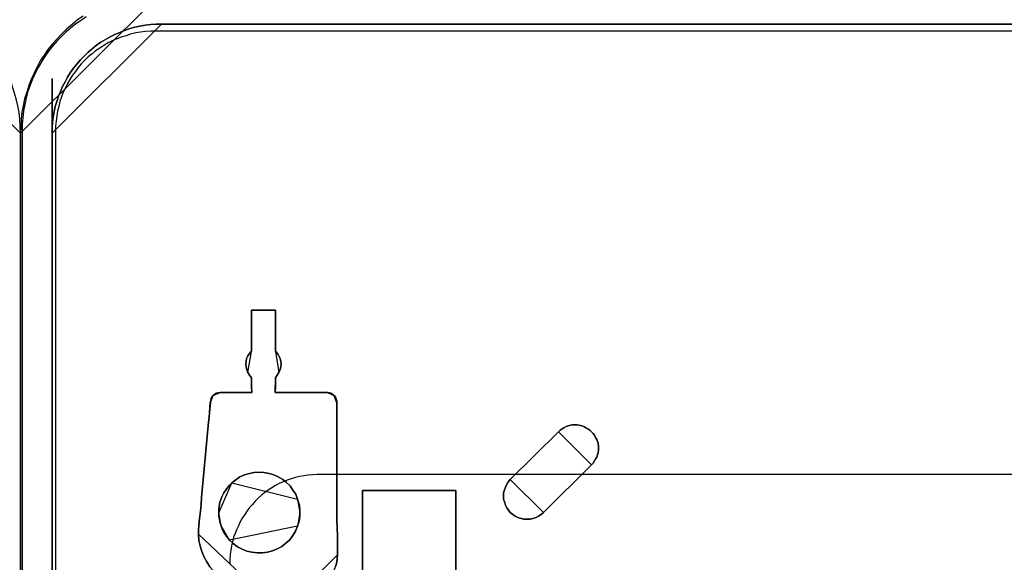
# Model space of a CAD drawing. Extents: x -543332 to -314699, y -9028 to 155584.
# Tile 141 of 256: x -445750 to -444293, y 28104 to 28908. Entities that reach past the tile are written whole.
import ezdxf

# ---------------------------------------------------------------- set-up
doc = ezdxf.new("R2010")
doc.units = 0
doc.header["$MEASUREMENT"] = 0
doc.layers.get('0').update_dxf_attribs({"color": 8})
doc.layers.add('5', color=7, linetype='Continuous')
doc.layers.add('50', color=7, linetype='Continuous')

# ---------------------------------------------------------------- blocks, each defined once
blk = doc.blocks.new('*U1079')
at = {"layer": '5', "color": 7}
for points in [[(447.795111, -804.275625), (447.898218, -803.248125), (447.949772, -802.220625), (448.001326, -801.193125), (448.001326, -801.193125), (448.001326, -20.806875), (447.949772, -19.779375), (447.898218, -18.751875), (447.795111, -17.724375)], [(427.11911, 0), (448.001326, -20.809054), (448.001326, -20.809054), (447.949764, -19.781446), (447.898203, -18.753839), (447.795081, -17.726231), (447.588837, -16.750004), (447.382593, -15.722396), (447.073227, -14.746169), (446.763861, -13.769942), (446.402934, -12.845095), (445.990446, -11.920248), (445.526396, -10.995401), (445.062347, -10.121935), (444.495176, -9.248468), (443.928005, -8.426382), (443.257711, -7.604296), (442.587418, -6.833591), (441.865563, -6.114265), (441.143709, -5.39494), (440.370294, -4.726995), (439.545317, -4.05905), (438.720341, -3.493866)]]:
    blk.add_lwpolyline(points, dxfattribs=at)
at = {"layer": '5', "color": 59}
blk.add_lwpolyline([(447.998674, -20.806406), (447.998674, -780.795001), (447.998674, -20.806406)], close=True, dxfattribs=at)
blk = doc.blocks.new('*U1106')
at = {"layer": '5', "color": 7}
for points in [[(457.279659, -3.493866), (456.454683, -4.05905), (455.629706, -4.726995), (454.856291, -5.39494), (454.134437, -6.114265), (453.412582, -6.833591), (452.742289, -7.604296), (452.071995, -8.426382), (451.504824, -9.248468), (450.937653, -10.121935), (450.473604, -10.995401), (450.009554, -11.920248), (449.597066, -12.845095), (449.236139, -13.769942), (448.926773, -14.746169), (448.617407, -15.722396), (448.411163, -16.750004), (448.204919, -17.726231), (448.101797, -18.753839), (448.050236, -19.781446), (447.998674, -20.809054), (468.88089, 0)], [(457.278334, -3.4935), (456.453475, -4.058625), (455.628617, -4.7265), (454.855312, -5.394375), (454.13356, -6.113625), (453.411809, -6.832875), (452.741611, -7.6035), (452.071414, -8.4255), (451.504324, -9.2475), (450.937233, -10.120875), (450.47325, -10.99425), (450.009267, -11.919), (449.596838, -12.84375), (449.235962, -13.7685), (448.92664, -14.744625), (448.617318, -15.72075), (448.411104, -16.74825), (448.204889, -17.724375), (448.101782, -18.751875), (448.050228, -19.779375), (447.998674, -20.806875), (447.998674, -801.193125)], [(452.691009, -801.191648), (452.691009, -20.805704), (452.691009, -19.983704), (452.742563, -19.21308), (452.845671, -18.442455), (453.000332, -17.620455), (453.154993, -16.849831), (453.361208, -16.130581), (453.618977, -15.359956), (453.928299, -14.640706), (454.237622, -13.921457), (454.598498, -13.202207), (454.959374, -12.534332), (455.371804, -11.866457), (455.835788, -11.198583), (456.351326, -10.582083), (456.866863, -9.965583), (457.433954, -9.400458), (457.433954, -9.400458), (458.001046, -8.835334), (458.619691, -8.321584), (459.238336, -7.807834), (459.908534, -7.345459), (460.578733, -6.934459), (461.248932, -6.574835), (461.970684, -6.21521), (462.692437, -5.90696), (463.414189, -5.59871), (464.187496, -5.341835), (464.909248, -5.136335), (465.682554, -4.98221), (466.455861, -4.828085), (467.280721, -4.725335), (468.054027, -4.67396), (468.878887, -4.67396), (875.122439, -4.67396)], [(875.122439, -4.67396), (468.878887, -4.67396), (468.878887, -4.67396), (468.054027, -4.67396), (467.280721, -4.725335), (466.455861, -4.828085), (465.682554, -4.98221), (464.909248, -5.136335), (464.187496, -5.341835), (463.414189, -5.59871), (462.692437, -5.90696), (461.970684, -6.21521), (461.248932, -6.574835), (460.578733, -6.934459), (459.908534, -7.345459), (459.238336, -7.807834), (458.619691, -8.321584), (458.001046, -8.835334), (457.433954, -9.400458), (456.866863, -9.965583), (456.351326, -10.582083), (455.835788, -11.198583), (455.371804, -11.866457), (454.959374, -12.534332), (454.598498, -13.202207), (454.237622, -13.921457), (453.928299, -14.640706), (453.618977, -15.359956), (453.361208, -16.130581), (453.154993, -16.849831), (453.000332, -17.620455), (452.845671, -18.442455), (452.742563, -19.21308), (452.691009, -19.983704), (452.691009, -20.805704), (452.691009, -801.191648)], [(494.658892, -84.87247), (494.813589, -84.358693), (494.865155, -83.793537), (494.91672, -83.228382), (494.91672, -80.402606), (494.813589, -78.090607), (494.813589, -74.494164), (494.813589, -63.293813), (494.813589, -62.67728), (494.813589, -62.060747), (494.813589, -61.444214), (494.813589, -60.827681), (494.813589, -60.519414), (494.710458, -60.211148), (494.607326, -59.902881), (494.401064, -59.645993), (494.194801, -59.491859), (493.936973, -59.337726), (493.679145, -59.286348), (493.421316, -59.234971), (485.686469, -59.234971), (485.686469, -59.234971), (485.686469, -59.234971), (485.686469, -59.02946), (485.738034, -58.515682), (485.738034, -57.025727), (485.995862, -56.666083), (486.253691, -56.255061), (486.408388, -55.844039), (486.511519, -55.433017), (486.563085, -55.021995), (486.511519, -54.610973), (486.408388, -54.199951), (486.253691, -53.788929), (486.047428, -53.429284), (485.738034, -53.121018), (485.738034, -47.007065), (482.180004, -47.007065), (482.180004, -47.007065), (482.180004, -53.121018), (481.87061, -53.429284), (481.664348, -53.788929), (481.458085, -54.199951), (481.406519, -54.610973), (481.354954, -55.021995), (481.406519, -55.433017), (481.509651, -55.844039), (481.664348, -56.255061), (481.87061, -56.666083), (482.180004, -57.025727), (482.180004, -58.515682), (482.23157, -59.02946), (482.23157, -59.234971), (482.23157, -59.234971), (482.23157, -59.234971), (477.539096, -59.234971), (477.229702, -59.286348), (476.971873, -59.337726), (476.714045, -59.491859), (476.507783, -59.645993), (476.353086, -59.851504), (476.198389, -60.108392), (476.146823, -60.416659), (476.095257, -60.673548), (476.043692, -61.392836), (475.992126, -62.163503), (475.94056, -62.882791), (475.837429, -63.60208), (474.806116, -74.751053), (474.75455, -75.778608), (474.651419, -76.806163), (474.496722, -77.885096), (474.393591, -78.912651), (474.342025, -79.580562), (474.342025, -80.197095), (474.393591, -81.121894), (474.599853, -81.943938), (474.857682, -82.765982), (475.167076, -83.588026), (475.579601, -84.307315), (476.043692, -85.026604)], [(476.043692, -85.026604), (475.579601, -84.307315), (475.167076, -83.588026), (474.857682, -82.765982), (474.599853, -81.943938), (474.393591, -81.121894), (474.342025, -80.197095), (474.342025, -79.580562), (474.393591, -78.912651), (474.496722, -77.885096), (474.651419, -76.806163), (474.75455, -75.778608), (474.806116, -74.751053), (475.837429, -63.60208), (475.94056, -62.882791), (475.992126, -62.163503), (476.043692, -61.392836), (476.095257, -60.673548), (476.146823, -60.416659), (476.198389, -60.108392), (476.353086, -59.851504), (476.507783, -59.645993), (476.714045, -59.491859), (476.971873, -59.337726), (477.229702, -59.286348), (477.539096, -59.234971), (482.23157, -59.234971), (482.23157, -59.234971), (482.23157, -59.234971), (482.23157, -59.02946), (482.180004, -58.515682), (482.180004, -57.025727), (481.87061, -56.666083), (481.664348, -56.255061), (481.509651, -55.844039), (481.406519, -55.433017), (481.354954, -55.021995), (481.406519, -54.610973), (481.458085, -54.199951), (481.664348, -53.788929), (481.87061, -53.429284), (482.180004, -53.121018), (482.180004, -47.007065), (485.738034, -47.007065), (485.738034, -53.121018), (486.047428, -53.429284), (486.253691, -53.788929), (486.408388, -54.199951), (486.511519, -54.610973), (486.563085, -55.021995), (486.511519, -55.433017), (486.408388, -55.844039), (486.253691, -56.255061), (485.995862, -56.666083), (485.738034, -57.025727), (485.738034, -58.515682), (485.686469, -59.02946), (485.686469, -59.234971), (485.686469, -59.234971), (485.686469, -59.234971), (493.421316, -59.234971), (493.679145, -59.286348), (493.936973, -59.337726), (494.194801, -59.491859), (494.401064, -59.645993), (494.607326, -59.902881), (494.710458, -60.211148), (494.813589, -60.519414), (494.813589, -60.827681), (494.813589, -61.444214), (494.813589, -62.060747), (494.813589, -62.67728), (494.813589, -63.293813), (494.813589, -74.494164), (494.813589, -78.090607), (494.91672, -80.402606), (494.91672, -83.228382), (494.91672, -83.228382), (494.865155, -83.793537), (494.813589, -84.358693), (494.658892, -84.87247)], [(498.624489, -298.744188), (498.624489, -173.234937), (498.624489, -148.780413), (498.624489, -78.807593), (498.624489, -73.721462), (499.243182, -73.721462), (511.823274, -73.721462), (512.441967, -73.721462), (512.441967, -78.807593), (512.441967, -78.807593), (512.441967, -386.338651)], [(512.442723, -386.341247), (512.442723, -78.807635), (512.442723, -73.721462), (511.824042, -73.721462), (511.824042, -73.721462), (499.244201, -73.721462), (498.62552, -73.721462), (498.62552, -78.807635), (498.62552, -148.781036), (498.62552, -173.235764), (498.62552, -298.746057)]]:
    blk.add_lwpolyline(points, dxfattribs=at)
for points in [[(468.88089, -4.67396), (468.055928, -4.67396), (467.282526, -4.725346), (466.457564, -4.828117), (465.684162, -4.982274), (464.91076, -5.136431), (464.188918, -5.341974), (463.415516, -5.598902), (462.693674, -5.907216), (461.971832, -6.21553), (461.249991, -6.575229), (460.579709, -6.934929), (459.909427, -7.346014), (459.239146, -7.808485), (458.620424, -8.322341), (458.001703, -8.836198), (457.434541, -9.40144), (456.86738, -9.966682), (456.351778, -10.58331), (455.836177, -11.199938), (455.372136, -11.867951), (454.959655, -12.535965), (454.598734, -13.203978), (454.237813, -13.923377), (453.928452, -14.642776), (453.619092, -15.362175), (453.361291, -16.13296), (453.15505, -16.852359), (453.00037, -17.623144), (452.84569, -18.445314), (452.742569, -19.216099), (452.691009, -19.986884), (452.691009, -20.809054), (468.88089, -4.67396)], [(468.878239, -4.67396), (875.123087, -4.67396), (468.878239, -4.67396)], [(482.178489, -47.007065), (485.738831, -47.007065), (482.178489, -47.007065)], [(482.178489, -47.007065), (482.178489, -53.124259), (482.178489, -47.007065)], [(485.73618, -53.124259), (485.73618, -47.007065), (485.73618, -53.124259)], [(482.18114, -53.121611), (481.870969, -53.430011), (481.664188, -53.78981), (481.457407, -54.201009), (481.405712, -54.612208), (481.354017, -55.023407), (481.405712, -55.434606), (481.509103, -55.845805), (481.664188, -56.257005), (482.18114, -53.121611)], [(486.253133, -56.257005), (486.408218, -55.845805), (486.511609, -55.434606), (486.563304, -55.023407), (486.511609, -54.612208), (486.408218, -54.201009), (486.253133, -53.78981), (486.046352, -53.430011), (485.73618, -53.121611), (486.253133, -56.257005)], [(481.664188, -56.254356), (481.870969, -56.666759), (482.18114, -57.027612), (481.664188, -56.254356)], [(485.73618, -57.027612), (485.995982, -56.666759), (486.255784, -56.254356), (485.73618, -57.027612)], [(482.178489, -57.024964), (482.178489, -58.51802), (482.234161, -59.032867), (482.234161, -59.238806), (482.234161, -59.238806), (482.234161, -59.238806), (482.178489, -57.024964)], [(485.738831, -57.024964), (485.738831, -58.51802), (485.685811, -59.032867), (485.685811, -59.238806), (485.685811, -59.238806), (485.685811, -59.238806), (485.738831, -57.024964)], [(476.510573, -59.646619), (476.355487, -59.852644), (476.200402, -60.110175), (476.148707, -60.419213), (476.097011, -60.676744), (476.510573, -59.646619)], [(477.541826, -59.236158), (477.231655, -59.287796), (476.973179, -59.339435), (476.714703, -59.494351), (476.507922, -59.649267), (477.541826, -59.236158)], [(477.539175, -59.236158), (482.234161, -59.236158), (477.539175, -59.236158)], [(485.685811, -59.236158), (493.421536, -59.236158), (485.685811, -59.236158)], [(494.399768, -59.649267), (494.193266, -59.494351), (493.935139, -59.339435), (493.677012, -59.287796), (493.418884, -59.236158), (494.399768, -59.649267)], [(494.81333, -60.830336), (494.81333, -60.52154), (494.709277, -60.212744), (494.605223, -59.903949), (494.397117, -59.646619), (494.81333, -60.830336)], [(475.83721, -63.605582), (475.942191, -62.885568), (475.994681, -62.165554), (476.047172, -61.39411), (476.099662, -60.674096), (475.83721, -63.605582)], [(494.810679, -60.827688), (494.810679, -61.444703), (494.810679, -62.061719), (494.810679, -62.678735), (494.810679, -63.29575), (494.810679, -60.827688)], [(475.839861, -63.602934), (474.805957, -74.751587), (475.839861, -63.602934)], [(494.810679, -74.494718), (494.810679, -63.293102), (494.810679, -74.494718)], [(519.608202, -75.420982), (519.762878, -75.883451), (519.969113, -76.294536), (520.226907, -76.654234), (520.484701, -76.962547), (520.845612, -77.270861), (521.206524, -77.527788), (521.618994, -77.73333), (522.083023, -77.887487), (522.495493, -77.990258), (522.959522, -77.990258), (523.423551, -77.990258), (523.836021, -77.887487), (524.30005, -77.73333), (524.660961, -77.527788), (525.073431, -77.270861), (525.382784, -76.962547), (532.497893, -69.922731), (532.755687, -69.665803), (532.961922, -69.35749), (533.116598, -69.049177), (533.271274, -68.792249), (533.374392, -68.43255), (533.477509, -68.124237), (533.529068, -67.815924), (533.529068, -67.456225), (533.529068, -67.147912), (533.477509, -66.788214), (533.374392, -66.4799), (533.271274, -66.171587), (533.116598, -65.863274), (532.961922, -65.554961), (532.755687, -65.298033), (532.497893, -65.041106), (532.240099, -64.784178), (531.982305, -64.578636), (531.672953, -64.42448), (531.3636, -64.270323), (531.054248, -64.167552), (530.693336, -64.064781), (530.383984, -64.013395), (530.074631, -64.013395), (529.71372, -64.013395), (529.404367, -64.064781), (529.043456, -64.167552), (528.734103, -64.270323), (528.424751, -64.42448), (528.166957, -64.578636), (527.857604, -64.784178), (527.59981, -65.041106), (520.484701, -72.080923), (520.175349, -72.440621), (519.969113, -72.80032), (519.762878, -73.211404), (519.608202, -73.622488), (519.505085, -74.084958), (519.505085, -74.547428), (519.505085, -75.009898), (519.608202, -75.420982)], [(519.608202, -75.420982), (519.762878, -75.883451), (519.969113, -76.294536), (520.226907, -76.654234), (520.484701, -76.962547), (520.845612, -77.270861), (521.206524, -77.527788), (521.618994, -77.73333), (522.083023, -77.887487), (522.495493, -77.990258), (522.959522, -77.990258), (523.423551, -77.990258), (523.836021, -77.887487), (524.30005, -77.73333), (524.660961, -77.527788), (525.073431, -77.270861), (525.382784, -76.962547), (532.497893, -69.922731), (532.755687, -69.665803), (532.961922, -69.35749), (533.116598, -69.049177), (533.271274, -68.792249), (533.374392, -68.43255), (533.477509, -68.124237), (533.529068, -67.815924), (533.529068, -67.456225), (533.529068, -67.147912), (533.477509, -66.788214), (533.374392, -66.4799), (533.271274, -66.171587), (533.116598, -65.863274), (532.961922, -65.554961), (532.755687, -65.298033), (532.497893, -65.041106), (532.240099, -64.784178), (531.982305, -64.578636), (531.672953, -64.42448), (531.3636, -64.270323), (531.054248, -64.167552), (530.693336, -64.064781), (530.383984, -64.013395), (530.074631, -64.013395), (529.71372, -64.013395), (529.404367, -64.064781), (529.043456, -64.167552), (528.734103, -64.270323), (528.424751, -64.42448), (528.166957, -64.578636), (527.857604, -64.784178), (527.59981, -65.041106), (520.484701, -72.080923), (520.175349, -72.440621), (519.969113, -72.80032), (519.762878, -73.211404), (519.608202, -73.622488), (519.505085, -74.084958), (519.505085, -74.547428), (519.505085, -75.009898), (519.608202, -75.420982)], [(522.083023, -77.887487), (521.618994, -77.73333), (521.206524, -77.527788), (520.845612, -77.270861), (520.484701, -76.962547), (520.226907, -76.654234), (519.969113, -76.294536), (519.762878, -75.883451), (519.608202, -75.420982), (519.505085, -75.009898), (519.505085, -74.547428), (519.505085, -74.084958), (519.608202, -73.622488), (519.762878, -73.211404), (519.969113, -72.80032), (520.175349, -72.440621), (520.484701, -72.080923), (527.59981, -65.041106), (527.857604, -64.784178), (528.166957, -64.578636), (528.424751, -64.42448), (528.734103, -64.270323), (529.043456, -64.167552), (529.404367, -64.064781), (529.71372, -64.013395), (530.074631, -64.013395), (530.383984, -64.013395), (530.693336, -64.064781), (531.054248, -64.167552), (531.3636, -64.270323), (531.672953, -64.42448), (531.982305, -64.578636), (532.240099, -64.784178), (532.497893, -65.041106), (532.755687, -65.298033), (532.961922, -65.554961), (533.116598, -65.863274), (533.271274, -66.171587), (533.374392, -66.4799), (533.477509, -66.788214), (533.529068, -67.147912), (533.529068, -67.456225), (533.529068, -67.815924), (533.477509, -68.124237), (533.374392, -68.43255), (533.271274, -68.792249), (533.116598, -69.049177), (532.961922, -69.35749), (532.755687, -69.665803), (532.497893, -69.922731), (525.382784, -76.962547), (525.073431, -77.270861), (524.660961, -77.527788), (524.30005, -77.73333), (523.836021, -77.887487), (523.423551, -77.990258), (522.959522, -77.990258), (522.495493, -77.990258), (522.083023, -77.887487)], [(532.4977, -69.924035), (532.755542, -69.667051), (532.961816, -69.35867), (533.116521, -69.050288), (533.271226, -68.793304), (533.374363, -68.433526), (533.4775, -68.125145), (533.529068, -67.816764), (533.529068, -67.456986), (533.529068, -67.148604), (533.4775, -66.788826), (533.374363, -66.480445), (533.271226, -66.172064), (533.116521, -65.863683), (532.961816, -65.555301), (532.755542, -65.298317), (532.4977, -65.041333), (532.239858, -64.784348), (531.982015, -64.578761), (531.672605, -64.42457), (531.363194, -64.27038), (531.053784, -64.167586), (530.692805, -64.064792), (530.383394, -64.013395), (530.073984, -64.013395), (529.713005, -64.013395), (529.403594, -64.064792), (529.042615, -64.167586), (528.733205, -64.27038), (528.423794, -64.42457), (528.165952, -64.578761), (527.856541, -64.784348), (527.598699, -65.041333), (532.4977, -69.924035)], [(520.483317, -72.082266), (527.60135, -65.040872), (520.483317, -72.082266)], [(532.497815, -69.921387), (525.379782, -76.962781), (532.497815, -69.921387)], [(484.809228, -71.20471), (484.035762, -71.050561), (483.313861, -70.999178), (482.59196, -71.050561), (481.870059, -71.20471), (481.148158, -71.410242), (480.477821, -71.71854), (479.859048, -72.129603), (479.29184, -72.592049), (478.827761, -73.054496), (478.415246, -73.568325), (478.10586, -74.082155), (477.796474, -74.647367), (477.641781, -75.05843), (477.487088, -75.520877), (477.383959, -76.034706), (477.332394, -76.497152), (477.332394, -77.010982), (477.332394, -77.524811), (477.435523, -77.987257), (477.538652, -78.501087), (477.693345, -78.963533), (477.899602, -79.528746), (478.208989, -80.093958), (478.518375, -80.556404), (478.93089, -81.070234), (479.498098, -81.584063), (480.11687, -82.046509), (480.787207, -82.40619), (481.509108, -82.714487), (482.231009, -82.868636), (483.004475, -82.971402), (483.77794, -82.971402), (484.551406, -82.868636), (485.273307, -82.663104), (485.995208, -82.354807), (486.665545, -81.995126), (487.284318, -81.53268), (487.851526, -81.018851), (488.315605, -80.402255), (488.676555, -79.734277), (488.985942, -79.014916), (489.140635, -78.55247), (489.295328, -78.03864), (489.346892, -77.524811), (489.346892, -77.010982), (489.346892, -76.497152), (489.295328, -75.983323), (489.140635, -75.469494), (488.985942, -75.007047), (488.72812, -74.287686), (488.315605, -73.671091), (487.90309, -73.054496), (487.387446, -72.540667), (486.820238, -72.07822), (486.149901, -71.71854), (485.479565, -71.410242), (484.809228, -71.20471)], [(484.809228, -71.20471), (484.035762, -71.050561), (483.313861, -70.999178), (482.59196, -71.050561), (481.870059, -71.20471), (481.148158, -71.410242), (480.477821, -71.71854), (479.859048, -72.129603), (479.29184, -72.592049), (478.827761, -73.054496), (478.415246, -73.568325), (478.10586, -74.082155), (477.796474, -74.647367), (477.641781, -75.05843), (477.487088, -75.520877), (477.383959, -76.034706), (477.332394, -76.497152), (477.332394, -77.010982), (477.332394, -77.524811), (477.435523, -77.987257), (477.538652, -78.501087), (477.693345, -78.963533), (477.899602, -79.528746), (478.208989, -80.093958), (478.518375, -80.556404), (478.93089, -81.070234), (479.498098, -81.584063), (480.11687, -82.046509), (480.787207, -82.40619), (481.509108, -82.714487), (482.231009, -82.868636), (483.004475, -82.971402), (483.77794, -82.971402), (484.551406, -82.868636), (485.273307, -82.663104), (485.995208, -82.354807), (486.665545, -81.995126), (487.284318, -81.53268), (487.851526, -81.018851), (488.315605, -80.402255), (488.676555, -79.734277), (488.985942, -79.014916), (489.140635, -78.55247), (489.295328, -78.03864), (489.346892, -77.524811), (489.346892, -77.010982), (489.346892, -76.497152), (489.295328, -75.983323), (489.140635, -75.469494), (488.985942, -75.007047), (488.72812, -74.287686), (488.315605, -73.671091), (487.90309, -73.054496), (487.387446, -72.540667), (486.820238, -72.07822), (486.149901, -71.71854), (485.479565, -71.410242), (484.809228, -71.20471)], [(479.29184, -72.592049), (479.859048, -72.129603), (480.477821, -71.71854), (481.148158, -71.410242), (481.870059, -71.20471), (482.59196, -71.050561), (483.313861, -70.999178), (484.035762, -71.050561), (484.809228, -71.20471), (485.479565, -71.410242), (486.149901, -71.71854), (486.820238, -72.07822), (487.387446, -72.540667), (487.90309, -73.054496), (488.315605, -73.671091), (488.72812, -74.287686), (488.985942, -75.007047), (489.140635, -75.469494), (489.295328, -75.983323), (489.346892, -76.497152), (489.346892, -77.010982), (489.346892, -77.524811), (489.295328, -78.03864), (489.140635, -78.55247), (488.985942, -79.014916), (488.676555, -79.734277), (488.315605, -80.402255), (487.851526, -81.018851), (487.284318, -81.53268), (486.665545, -81.995126), (485.995208, -82.354807), (485.273307, -82.663104), (484.551406, -82.868636), (483.77794, -82.971402), (483.004475, -82.971402), (482.231009, -82.868636), (481.509108, -82.714487), (480.787207, -82.40619), (480.11687, -82.046509), (479.498098, -81.584063), (478.93089, -81.070234), (478.518375, -80.556404), (478.208989, -80.093958), (477.899602, -79.528746), (477.693345, -78.963533), (477.538652, -78.501087), (477.435523, -77.987257), (477.332394, -77.524811), (477.332394, -77.010982), (477.332394, -76.497152), (477.383959, -76.034706), (477.487088, -75.520877), (477.641781, -75.05843), (477.796474, -74.647367), (478.10586, -74.082155), (478.415246, -73.568325), (478.827761, -73.054496), (479.29184, -72.592049)], [(488.986351, -75.008457), (488.72851, -74.288843), (488.315963, -73.672031), (487.903417, -73.055219), (487.387734, -72.541209), (486.820483, -72.0786), (486.150095, -71.718793), (485.479707, -71.410387), (484.809319, -71.204783), (484.035794, -71.050579), (483.313838, -70.999178), (482.591882, -71.050579), (481.869926, -71.204783), (481.147969, -71.410387), (480.477581, -71.718793), (479.858762, -72.130001), (479.29151, -72.59261), (488.986351, -75.008457)], [(479.294162, -72.593356), (478.829532, -73.055887), (478.416529, -73.56981), (478.106776, -74.083734), (477.797023, -74.649049), (477.642147, -75.060188), (477.487271, -75.522719), (477.38402, -76.036642), (477.332394, -76.499173), (477.332394, -77.013096), (479.294162, -72.593356)], [(520.484643, -72.079618), (520.175309, -72.439396), (519.969086, -72.799174), (519.762863, -73.210349), (519.608196, -73.621524), (519.505085, -74.084096), (519.505085, -74.546668), (519.505085, -75.00924), (519.608196, -75.420415), (519.762863, -75.882986), (519.969086, -76.294161), (520.226864, -76.653939), (520.484643, -76.962321), (520.845532, -77.270702), (521.206422, -77.527686), (521.618868, -77.733274), (522.082869, -77.887464), (522.495314, -77.990258), (522.959316, -77.990258), (523.423317, -77.990258), (523.835762, -77.887464), (524.299763, -77.733274), (524.660653, -77.527686), (525.073099, -77.270702), (525.382433, -76.962321), (520.484643, -72.079618)], [(498.62552, -78.81118), (498.62552, -73.721462), (498.62552, -78.81118)], [(499.245863, -73.721462), (498.62552, -73.721462), (499.245863, -73.721462)], [(511.825032, -73.721462), (499.243212, -73.721462), (511.825032, -73.721462)], [(511.822381, -73.721462), (512.442723, -73.721462), (511.822381, -73.721462)], [(512.440072, -78.81118), (512.440072, -73.721462), (512.440072, -78.81118)], [(474.395046, -78.914457), (474.498436, -77.885934), (474.653522, -76.805985), (474.756912, -75.777462), (474.808608, -74.748939), (474.395046, -78.914457)], [(489.346892, -77.013096), (489.346892, -76.498407), (489.295008, -75.983718), (489.139354, -75.469029), (488.9837, -75.005809), (489.346892, -77.013096)], [(494.810679, -74.49207), (494.810679, -78.089851), (494.91672, -80.40271), (494.810679, -74.49207)], [(477.332394, -77.010448), (477.332394, -77.524743), (477.436164, -77.98761), (477.539933, -78.501906), (477.695586, -78.964772), (477.332394, -77.010448)], [(488.9837, -79.017735), (489.139354, -78.554515), (489.295008, -78.039826), (489.346892, -77.525137), (489.346892, -77.010448), (488.9837, -79.017735)], [(512.440072, -78.81118), (512.440072, -78.656264), (512.440072, -78.501348), (512.440072, -78.81118)], [(512.440072, -78.501348), (512.440072, -78.501348), (512.440072, -78.501348)], [(512.440072, -78.81118), (512.440072, -78.656264), (512.440072, -78.501348), (512.440072, -78.81118)], [(512.440072, -78.81118), (512.440072, -78.656264), (512.440072, -78.501348), (512.440072, -78.81118)], [(512.440072, -78.81118), (512.440072, -78.656264), (512.440072, -78.501348), (512.440072, -78.81118)], [(512.440072, -78.81118), (512.440072, -78.656264), (512.440072, -78.501348), (512.440072, -78.81118)], [(512.440072, -78.81118), (512.440072, -78.656264), (512.440072, -78.501348), (512.440072, -78.81118)], [(512.440072, -78.81118), (512.440072, -78.656264), (512.440072, -78.501348), (512.440072, -78.81118)], [(512.440072, -78.81118), (512.440072, -78.656264), (512.440072, -78.501348), (512.440072, -78.81118)], [(512.440072, -78.81118), (512.440072, -78.656264), (512.440072, -78.501348), (512.440072, -78.81118)], [(512.440072, -78.81118), (512.440072, -78.656264), (512.440072, -78.501348), (512.440072, -78.81118)], [(512.440072, -78.81118), (512.440072, -78.656264), (512.440072, -78.501348), (512.440072, -78.81118)], [(512.440072, -78.81118), (512.440072, -78.656264), (512.440072, -78.501348), (512.440072, -78.81118)], [(512.440072, -78.81118), (512.440072, -78.656264), (512.440072, -78.501348), (512.440072, -78.81118)], [(512.440072, -78.81118), (512.440072, -78.656264), (512.440072, -78.501348), (512.440072, -78.81118)], [(512.440072, -78.81118), (512.440072, -78.656264), (512.440072, -78.501348), (512.440072, -78.81118)], [(512.440072, -78.81118), (512.440072, -78.656264), (512.440072, -78.501348), (512.440072, -78.81118)], [(512.440072, -78.81118), (512.440072, -78.656264), (512.440072, -78.501348), (512.440072, -78.81118)], [(512.440072, -78.81118), (512.440072, -78.656264), (512.440072, -78.501348), (512.440072, -78.81118)], [(512.440072, -78.81118), (512.440072, -78.656264), (512.440072, -78.501348), (512.440072, -78.81118)], [(512.440072, -78.81118), (512.440072, -78.656264), (512.440072, -78.501348), (512.440072, -78.81118)], [(512.440072, -78.81118), (512.440072, -78.656264), (512.440072, -78.501348), (512.440072, -78.81118)], [(474.397697, -78.911809), (474.342025, -79.581046), (474.342025, -80.198804), (474.397697, -78.911809)], [(477.692935, -78.962124), (477.899716, -79.528373), (478.209888, -80.094622), (478.520059, -80.557917), (478.933621, -81.072688), (477.692935, -78.962124)], [(478.930969, -81.070315), (479.498196, -81.584123), (480.116989, -82.046549), (480.787348, -82.406214), (481.509273, -82.714498), (482.231197, -82.868641), (483.004688, -82.971402), (483.778179, -82.971402), (484.55167, -82.868641), (485.273595, -82.663118), (485.99552, -82.354833), (486.665879, -81.995168), (487.284671, -81.532742), (487.851898, -81.018935), (488.315993, -80.402366), (488.676955, -79.734417), (488.986351, -79.015087), (478.930969, -81.070315)], [(498.62552, -78.808532), (498.62552, -148.782882), (498.62552, -78.808532)], [(512.440072, -386.34188), (512.440072, -78.808532), (512.440072, -386.34188)], [(512.440072, -78.808532), (512.440072, -78.808532), (512.440072, -78.808532)], [(474.342025, -80.196155), (474.393607, -81.121057), (474.599933, -81.943191), (474.857841, -82.765326), (475.167331, -83.587461), (475.579983, -84.306828), (476.044218, -85.026196), (476.560034, -85.642797), (477.127431, -86.259398), (477.797992, -86.824616), (478.468553, -87.287066), (479.190695, -87.698134), (479.964419, -88.057818), (480.789725, -88.366118), (481.61503, -88.571652), (482.491918, -88.674419), (483.368805, -88.725802), (474.342025, -80.196155)], [(494.914069, -83.228271), (494.914069, -80.40271), (494.914069, -83.228271)], [(489.397262, -88.725802), (489.964683, -88.674423), (490.48052, -88.623044), (490.996357, -88.468908), (491.512195, -88.314772), (492.028032, -88.057878), (492.492285, -87.800984), (492.904955, -87.492711), (493.266041, -87.133059), (493.627127, -86.722029), (493.936629, -86.310999), (494.246132, -85.84859), (494.452467, -85.386181), (494.658802, -84.872393), (494.813553, -84.358605), (494.865136, -83.793438), (494.91672, -83.228271), (489.397262, -88.725802)]]:
    blk.add_lwpolyline(points, close=True, dxfattribs=at)
at = {"layer": '5', "color": 59}
blk.add_lwpolyline([(452.691009, -12.740183), (452.691009, -801.190946), (452.691009, -12.740183)], close=True, dxfattribs=at)
at = {"layer": '50', "color": 7}
for points in [[(457.731455, -3.618792), (456.961441, -4.132125), (456.191427, -4.645458), (455.421413, -5.261458), (454.702734, -5.877458), (454.035388, -6.544791), (453.368043, -7.212124), (452.752032, -7.930791), (452.136021, -8.70079), (451.622678, -9.47079), (451.109335, -10.24079), (450.595993, -11.113456), (450.185319, -11.934789), (449.774645, -12.807456), (449.415305, -13.731456), (449.107299, -14.655455), (448.850628, -15.579455), (448.645291, -16.554788), (448.439954, -17.530121), (448.337285, -18.556787), (448.234617, -19.53212), (448.234617, -20.558787), (448.234617, -801.133213)], [(875.651351, -5.717326), (468.041488, -5.717326), (467.271444, -5.717326), (466.5014, -5.76866), (465.782693, -5.871328), (465.063985, -5.973996), (464.293941, -6.179331), (463.62657, -6.384667), (462.907863, -6.590003), (462.240491, -6.846672), (461.57312, -7.154676), (460.957085, -7.462679), (460.34105, -7.822017), (459.725015, -8.232688), (459.10898, -8.64336), (458.595617, -9.054031), (458.030918, -9.516037), (457.517556, -10.029376), (457.004193, -10.542715), (456.542167, -11.107388), (456.131477, -11.672061), (455.720787, -12.236735), (455.310097, -12.852742), (454.950743, -13.468749), (454.642725, -14.084756), (454.334708, -14.752097), (454.078027, -15.419438), (453.821345, -16.138113), (453.667337, -16.856788), (453.461992, -17.575463), (453.359319, -18.294138), (453.256647, -19.012813), (453.20531, -19.782822), (453.20531, -20.552831), (453.20531, -801.136518)], [(851.82548, -71.359325), (491.918695, -71.359325), (491.251155, -71.410669), (490.583615, -71.462013), (489.916075, -71.564701), (489.299884, -71.66739), (488.683693, -71.821422), (488.067503, -71.975454), (487.451312, -72.18083), (486.88647, -72.437551), (486.270279, -72.694271), (485.756787, -73.002336), (485.191946, -73.3104), (484.678453, -73.669809), (484.164961, -74.029217), (483.651468, -74.43997), (483.189325, -74.850723), (482.727182, -75.312819), (482.316388, -75.774916), (481.905595, -76.237013), (481.54615, -76.750454), (481.186705, -77.263895), (480.827261, -77.82868), (480.519165, -78.34212), (480.262419, -78.958249), (480.005673, -79.47169), (479.748927, -80.087819), (479.54353, -80.652604), (479.389482, -81.320077), (479.235434, -81.936206), (479.132736, -82.552335), (479.030037, -83.219808), (478.978688, -83.887281), (478.978688, -84.554755)]]:
    blk.add_lwpolyline(points, dxfattribs=at)

msp = doc.modelspace()

# ---------------------------------------------------------------- block references
at = {"xscale": 10, "yscale": 10, "zscale": 10}
for name in ['*U1079', '*U1106']:
    msp.add_blockref(name, (-450229.1, 28948), dxfattribs=at)

doc.saveas('drawing.dxf')
